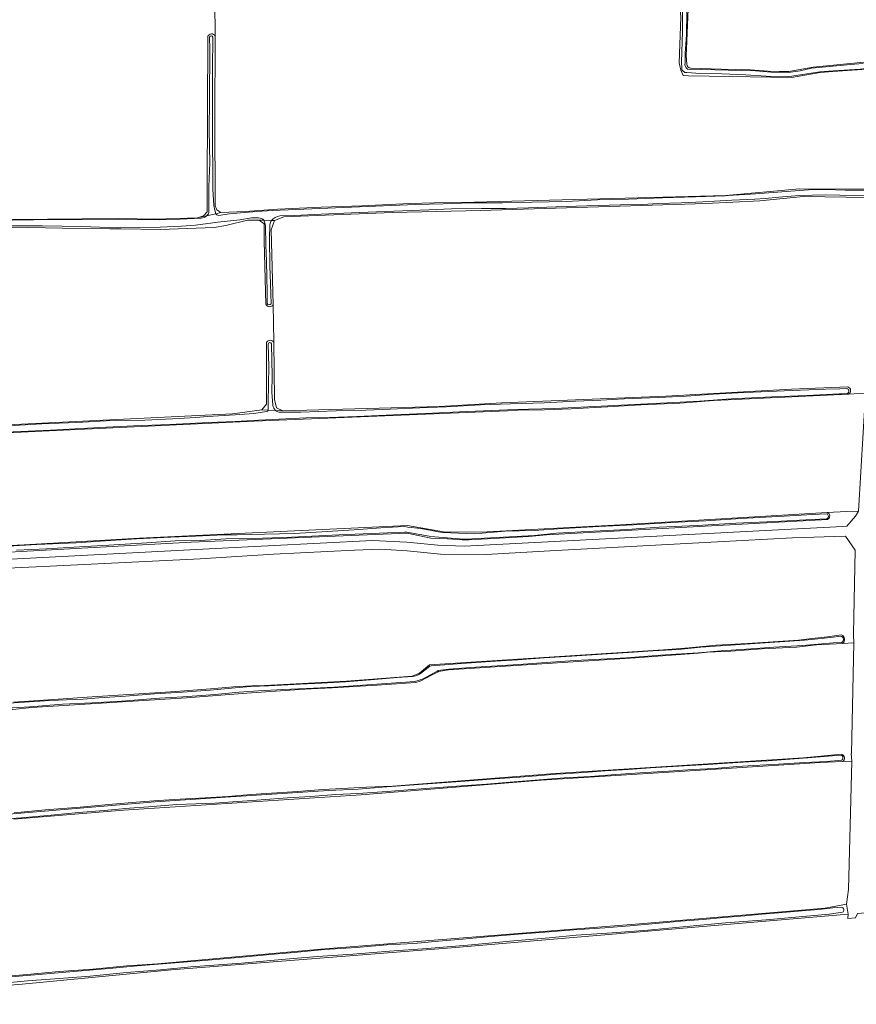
# Model space of a CAD drawing. Header units: metres. Extents: x 149984 to 156489, y 469398 to 478068.
# Tile 132 of 256: x 151924 to 152208, y 471485 to 471820. Entities that reach past the tile are written whole.
import ezdxf

# ---------------------------------------------------------------- set-up
doc = ezdxf.new("R2010")
doc.units = ezdxf.units.M
doc.header["$LTSCALE"] = 0.75
for name, color, linetype, lineweight in [('B-WE-GR-GRAS-GV', 252, 'Continuous', 13), ('B-WE-OG-TERREIN_ERF-GV', 252, 'Continuous', 18), ('B-WE-OG-TERREIN_OEVER-GV', 252, 'Continuous', 18), ('B-WE-OG-WATER-GV', 252, 'Continuous', 18), ('B-WE-OG-WATER_SLOOT-GV', 252, 'Continuous', 18)]:
    doc.layers.add(name, color=color, linetype=linetype, lineweight=lineweight)

msp = doc.modelspace()

# ---------------------------------------------------------------- linework, layer by layer
at = {"layer": 'B-WE-GR-GRAS-GV', "flags": 128}
for points in [[(151990.126, 471814.013), (151990.014, 471825.848), (151988.786, 471825.789), (151924.492, 471823.937), (151887.715, 471823.54), (151833.079, 471822.482), (151833.608, 471749.986), (151833.155, 471747.216), (151839.479, 471747.547), (151842.624, 471747.525)], [(151990.014, 471825.848), (151990.126, 471814.013), (151990.138, 471812.723), (151990.014, 471787.087), (151990.146, 471756.395), (151990.675, 471754.94), (151992.065, 471754.022), (152000.313, 471754.364)], [(152151.249, 471825.979), (152150.602, 471809.734), (152150.469, 471807.531), (152150.67, 471804.516)], [(152212.192, 471759.233), (152214.953, 471759.2), (152215.307, 471761.951), (152216.399, 471781.6), (152217.424, 471803.094), (152214.249, 471802.962), (152211.964, 471802.81), (152200.358, 471802.036), (152196.124, 471801.771), (152186.335, 471800.052), (152151.29, 471800.616), (152149.497, 471800.736), (152148.721, 471802.502), (152148.132, 471805.044), (152148.632, 471820.557)], [(151842.661, 471750.337), (151849.094, 471750.139), (151863.033, 471750.256), (151875.809, 471750.61), (151890.823, 471751.217), (151903.255, 471751.468), (151918.678, 471751.713), (151933.011, 471751.787), (151944.877, 471751.87), (151957.183, 471751.979), (151969.963, 471751.856), (151984.156, 471752.235), (151986.14, 471752.896), (151987.463, 471754.351), (151987.422, 471763.009), (151987.632, 471813.915)], [(152152.021, 471803.202), (152162.403, 471802.879), (152172.439, 471802.584), (152178.426, 471802.117), (152182.144, 471802.02), (152185.419, 471802.107), (152193.733, 471803.589), (152209.808, 471805.123), (152211.72, 471805.034)], [(152000.313, 471754.364), (152011.496, 471755.245), (152026.226, 471755.861), (152040.034, 471756.391), (152056.397, 471757.143), (152064.722, 471757.329), (152073.948, 471757.462), (152163.977, 471759.835), (152189.113, 471762.084), (152212.034, 471761.968)], [(152214.953, 471759.2), (152212.192, 471759.233), (152190.407, 471759.497), (152175.556, 471758.086), (152157.183, 471757.111), (152080.427, 471754.811), (152050.47, 471754.078), (152013.53, 471752.655), (152010.297, 471751.362), (152009.263, 471748.216), (152009.89, 471722.638), (152010.039, 471716.535), (152010.105, 471709.898), (152010.297, 471690.457), (152011.073, 471687.655), (152013.142, 471686.621), (152066.375, 471688), (152087.754, 471689.26), (152143.617, 471691.535), (152186.332, 471693.905), (152205.56, 471694.696)], [(152205.771, 471692.275), (152211.552, 471692.551), (152211.505, 471694.94), (152214.953, 471759.2)], [(152006.828, 471750.18), (152005.135, 471751.45), (152001.113, 471751.45), (151993.811, 471749.65), (151989.789, 471749.015), (151971.374, 471748.275), (151958.145, 471748.473), (151954.295, 471748.524), (151938.169, 471748.738), (151920.706, 471749.134), (151882.58, 471747.957), (151856.121, 471747.428), (151842.624, 471747.525), (151839.479, 471747.547), (151833.155, 471747.216), (151831.664, 471746.247), (151831.743, 471729.34), (151831.505, 471712.195), (151831.505, 471697.749), (151831.347, 471684.017), (151831.108, 471679.73), (151832.755, 471678.084), (151832.535, 471674.956), (151842.138, 471675.409)], [(152007.448, 471722.898), (152006.828, 471744.359), (152006.828, 471750.18)], [(152010.105, 471709.898), (152010.039, 471716.535), (152009.89, 471722.638)], [(151842.066, 471678.433), (151849.03, 471678.636), (151924.172, 471682.023), (151996.033, 471685.515), (152006.087, 471686.891), (152007.569, 471688.796), (152007.654, 471709.841)], [(151882.939, 471638.973), (151925.14, 471640.957), (151964.431, 471643.206), (152055.58, 471647.571), (152062.062, 471646.381), (152067.883, 471645.455), (152080.583, 471645.323), (152128.076, 471647.836), (152198.504, 471651.95), (152205.069, 471652.334), (152209.171, 471652.466), (152211.552, 471692.551), (152205.771, 471692.275), (152159.876, 471690.081), (152148.354, 471689.196), (152135.069, 471688.577), (152123.744, 471687.983), (152111.328, 471687.26), (152102.231, 471686.952), (152093.229, 471686.775), (152089.711, 471686.598), (152003.457, 471683.026), (151842.138, 471675.409)], [(151843.165, 471634.837), (151832.972, 471634.533), (151832.839, 471632.152), (151918.432, 471635.989), (151990.267, 471639.693), (152043.712, 471642.471), (152055.354, 471641.942), (152065.977, 471640.861), (152075.071, 471640.548), (152203.653, 471647.233), (152205.169, 471647.299), (152208.124, 471650.787), (152209.171, 471652.466), (152205.069, 471652.334), (152198.504, 471651.95)], [(152198.575, 471649.647), (152102.992, 471644.418), (152096.917, 471643.829), (152086.928, 471643.269), (152076.653, 471642.702), (152074.214, 471642.626), (152069.203, 471643.063), (152063.556, 471643.265), (152055.486, 471644.984), (151981.932, 471641.942), (151864.06, 471635.459), (151843.165, 471634.837)], [(152207.983, 471639.199), (152204.689, 471643.925), (152186.657, 471643.369), (152161.1, 471642.033), (152104.106, 471638.926), (152082.424, 471637.69), (152066.816, 471637.807), (152055.53, 471638.893), (152046.464, 471639.45), (152037.59, 471639.193), (152009.995, 471637.757), (151985.028, 471636.181), (151933.98, 471633.731), (151856.83, 471630.034)], [(152203.824, 471607.427), (152207.514, 471607.622), (152207.493, 471610.201), (152207.501, 471610.699), (152207.983, 471639.199)], [(151921.463, 471587.437), (151933.458, 471588.232), (151948.243, 471589.228), (151964.281, 471590.243), (151976.788, 471591.083), (151988.499, 471591.958), (151996.348, 471592.662), (152002.611, 471593.043), (152004.761, 471593.016), (152034.822, 471594.603), (152057.156, 471596.303), (152059.693, 471597.249), (152063.125, 471600.134), (152142.725, 471605.301), (152151.561, 471605.891), (152160.728, 471606.784), (152171.354, 471607.383), (152180.084, 471607.955), (152188.78, 471608.552), (152192.359, 471608.988), (152198.628, 471609.622), (152203.412, 471610.393)], [(152207.512, 471607.51), (152207.514, 471607.622), (152203.824, 471607.427), (152194.842, 471606.953), (152188.001, 471606.2), (152176.23, 471605.58), (152165.69, 471604.773), (152157.785, 471604.396), (152154.662, 471604.148), (152133.181, 471602.577), (152069.538, 471598.468), (152066.13, 471597.833), (152066.035, 471597.783), (152063.793, 471596.6), (152059.917, 471594.554), (152058.466, 471594.162), (152055.139, 471593.944), (152045.309, 471593.243), (152029.994, 471592.259), (152022.81, 471591.976), (152018.875, 471591.702), (152018.82, 471591.698), (152000.94, 471590.456), (151980.35, 471588.936), (151927.732, 471585.628), (151919.146, 471584.76)], [(152203.77, 471567.209), (152206.909, 471567.324), (152206.703, 471570.003), (152206.779, 471570.01), (152207.512, 471607.51)], [(151921.685, 471549.755), (151932.267, 471550.819), (151944.171, 471551.748), (151955.155, 471552.698), (151963.237, 471553.441), (151970.756, 471554.01), (151980.137, 471554.534), (151986.768, 471554.853), (151994.421, 471555.375), (152002.269, 471556.003), (152011.193, 471556.593), (152018.183, 471557.081), (152026.773, 471557.661), (152035.464, 471558.185), (152041.681, 471558.503), (152050.472, 471558.864), (152105.836, 471563.153), (152190.47, 471568.454), (152203.387, 471569.687)], [(151915.357, 471493.867), (151926.17, 471494.797), (151937.09, 471495.789), (151948.501, 471496.604), (151960.034, 471497.666), (151970.457, 471498.334), (152026.066, 471503.427), (152133.223, 471511.894), (152197.781, 471517.318), (152205.083, 471518.701), (152205.763, 471523.689), (152206.909, 471567.324), (152203.77, 471567.209), (152196.061, 471566.927), (152144.677, 471563.635), (152101.076, 471560.842), (152076.121, 471558.848), (152039.825, 471555.947), (151958.994, 471550.655), (151921.556, 471547.613)], [(152250.058, 471515.881), (152232.908, 471516.635), (152220.762, 471516.542), (152208.832, 471515.534), (152208.149, 471514.041), (152205.569, 471513.843), (152205.684, 471515.268), (152070.567, 471503.85), (151975.317, 471496.309), (151924.486, 471491.475), (151860.752, 471486.52), (151852.55, 471485.858), (151839.285, 471485.687), (151839.197, 471486.341), (151839.032, 471487.568), (151832.047, 471487.674), (151832.141, 471486.201), (151832.045, 471485.594), (151830.402, 471485.188), (151830.535, 471442.657), (151832.045, 471442.211)]]:
    msp.add_lwpolyline(points, dxfattribs=at)
at = {"layer": 'B-WE-GR-GRAS-GV'}
for points in [[(151987.632, 471813.915, -0.7322254), (151990.126, 471814.013)], [(152150.67, 471804.516, 0.38164), (152152.021, 471803.202)], [(152009.89, 471722.638, -0.6094046), (152007.448, 471722.898)], [(152007.654, 471709.841, -0.5846377), (152010.105, 471709.898)], [(152205.56, 471694.696, -0.6701569), (152205.771, 471692.275)], [(152198.504, 471651.95, -0.7133445), (152198.575, 471649.647)], [(152203.412, 471610.393, -0.5419903), (152203.824, 471607.427)], [(152203.387, 471569.687, -0.679836), (152203.77, 471567.209)]]:
    msp.add_lwpolyline(points, format="xyb", dxfattribs=at)
at = {"layer": 'B-WE-OG-TERREIN_ERF-GV', "flags": 128}
for points in [[(152209.171, 471652.466), (152208.124, 471650.787), (152205.169, 471647.299), (152203.653, 471647.233), (152075.071, 471640.548), (152065.977, 471640.861), (152055.354, 471641.942), (152043.712, 471642.471), (151990.267, 471639.693), (151918.432, 471635.989)], [(151856.83, 471630.034), (151933.98, 471633.731), (151985.028, 471636.181), (152009.995, 471637.757), (152037.59, 471639.193), (152046.464, 471639.45), (152055.53, 471638.893), (152066.816, 471637.807), (152082.424, 471637.69), (152104.106, 471638.926), (152161.1, 471642.033), (152186.657, 471643.369), (152204.689, 471643.925), (152207.983, 471639.199), (152207.501, 471610.699), (152207.493, 471610.201), (152207.514, 471607.622), (152207.512, 471607.51), (152206.779, 471570.01), (152206.703, 471570.003), (152206.909, 471567.324), (152205.763, 471523.689), (152205.083, 471518.701)], [(152205.083, 471518.701), (152205.684, 471515.268), (152205.569, 471513.843), (152208.149, 471514.041), (152208.832, 471515.534)]]:
    msp.add_lwpolyline(points, dxfattribs=at)
at = {"layer": 'B-WE-OG-TERREIN_OEVER-GV', "flags": 128}
for points in [[(152148.693, 471828.094), (152147.258, 471827.971), (152148.119, 471827.722), (152148.632, 471820.557), (152148.132, 471805.044), (152148.721, 471802.502), (152149.497, 471800.736), (152151.29, 471800.616), (152186.335, 471800.052), (152196.124, 471801.771), (152200.358, 471802.036), (152211.964, 471802.81)], [(152150.67, 471804.516), (152150.469, 471807.531), (152150.602, 471809.734), (152151.249, 471825.979), (152151.421, 471827.444), (152152.153, 471828.392), (152150.917, 471828.286), (152150.736, 471827.65), (152150.658, 471822.111), (152150.545, 471814.662), (152150.161, 471808.215), (152150.094, 471804.955)], [(152148.965, 471803.156), (152148.849, 471805.204), (152149.212, 471815.694), (152149.239, 471825.768), (152149.22, 471826.773)], [(151987.632, 471813.915), (151987.422, 471763.009), (151987.463, 471754.351), (151986.14, 471752.896), (151984.156, 471752.235), (151987.213, 471752.926), (151987.832, 471753.669), (151987.958, 471754.105), (151988.032, 471755.649), (151987.945, 471762.848), (151988.32, 471770.997), (151988.147, 471782.145), (151988.172, 471792.493), (151988.315, 471809.679), (151988.202, 471813.77)], [(151989.319, 471813.759), (151989.286, 471802.872), (151989.223, 471791.073), (151989.277, 471778.662), (151989.295, 471767.011), (151989.296, 471762.02), (151989.655, 471756.477), (151990.021, 471754.821), (151990.376, 471753.64), (151992.065, 471754.022), (151990.675, 471754.94), (151990.146, 471756.395), (151990.014, 471787.087), (151990.138, 471812.723), (151990.126, 471814.013)], [(152150.904, 471802.839), (152174.137, 471802.23), (152179.343, 471801.874), (152185.319, 471801.734), (152189.282, 471802.34), (152193.189, 471803.149), (152200.376, 471803.905), (152207.764, 471804.516), (152210.717, 471804.818)], [(152211.72, 471805.034), (152209.808, 471805.123), (152193.733, 471803.589), (152185.419, 471802.107), (152182.144, 471802.02), (152178.426, 471802.117), (152172.439, 471802.584), (152162.403, 471802.879), (152152.021, 471803.202)], [(152211.435, 471803.086), (152209.737, 471802.875), (152200.616, 471802.341), (152195.999, 471801.916), (152190.102, 471801.094), (152186.403, 471800.463), (152185.391, 471800.371), (152177.734, 471800.491), (152170.808, 471800.933), (152162.648, 471801.243), (152155.414, 471801.434), (152150.687, 471801.708)], [(151991.263, 471753.101), (151995.028, 471753.603), (151998.82, 471754.012), (152004.321, 471754.382), (152009.525, 471754.745), (152036.58, 471755.866), (152058.325, 471756.798), (152067.729, 471756.971), (152077.157, 471757.315), (152087.956, 471757.322), (152098.111, 471757.61), (152109.646, 471757.802), (152120.319, 471758.385), (152130.839, 471758.639), (152142.4, 471759.067), (152153.691, 471759.397), (152163.797, 471759.774), (152164.771, 471759.804), (152174.081, 471760.483), (152184.577, 471761.258), (152192.083, 471761.811), (152193.551, 471761.87), (152197.904, 471761.893), (152204.643, 471761.706), (152211.788, 471761.67)], [(152211.639, 471759.789), (152207.633, 471759.851), (152197.924, 471760.079), (152189.016, 471759.916), (152182.067, 471759.27), (152177.391, 471758.869), (152173.867, 471758.629), (152165.999, 471758.228), (152156.2, 471757.713), (152148.922, 471757.31), (152140.822, 471757.169), (152135.687, 471756.754), (152128.156, 471756.688), (152116.667, 471756.376), (152106.2, 471756.028), (152096.772, 471755.714), (152089.068, 471755.493), (152080.843, 471755.447), (152070.595, 471755.302), (152062.912, 471754.954), (152053.938, 471754.597), (152045.057, 471754.296), (152036.514, 471754.012), (152026.197, 471753.497), (152017.17, 471753.092), (152012.167, 471752.909)], [(152212.034, 471761.968), (152189.113, 471762.084), (152163.977, 471759.835), (152073.948, 471757.462)], [(152073.948, 471757.462), (152064.722, 471757.329), (152056.397, 471757.143), (152040.034, 471756.391), (152026.226, 471755.861), (152011.496, 471755.245), (152000.313, 471754.364), (151992.065, 471754.022), (151990.376, 471753.64)], [(152009.33, 471751.378), (152010.297, 471751.362), (152013.53, 471752.655), (152050.47, 471754.078), (152080.427, 471754.811), (152157.183, 471757.111), (152175.556, 471758.086), (152190.407, 471759.497), (152212.192, 471759.233)], [(151842.624, 471747.525), (151856.121, 471747.428), (151882.58, 471747.957), (151920.706, 471749.134), (151938.169, 471748.738), (151954.295, 471748.524), (151958.145, 471748.473), (151971.374, 471748.275), (151989.789, 471749.015), (151993.811, 471749.65), (152001.113, 471751.45), (152005.135, 471751.45), (152006.702, 471751.423)], [(151987.213, 471752.926), (151984.156, 471752.235), (151969.963, 471751.856), (151957.183, 471751.979), (151944.877, 471751.87), (151933.011, 471751.787), (151918.678, 471751.713), (151903.255, 471751.468), (151890.823, 471751.217), (151875.809, 471750.61), (151863.033, 471750.256), (151849.094, 471750.139), (151842.661, 471750.337)], [(151842.786, 471750.027), (151848.664, 471749.81), (151850.036, 471749.726), (151864.696, 471749.986), (151892.613, 471751.004), (151928.329, 471751.573), (151960.106, 471751.69), (151971.278, 471751.592), (151978.206, 471751.833), (151985.372, 471752.149)], [(152004.93, 471752.283), (152002.481, 471752.214), (151998.542, 471751.582), (151991.078, 471750.743), (151983.492, 471749.813), (151978.72, 471749.462), (151971.45, 471749.112), (151956.87, 471748.892), (151944.741, 471749.263), (151931.243, 471749.564), (151917.303, 471749.506), (151903.625, 471749.163), (151893.054, 471748.826), (151882.443, 471748.372), (151870.612, 471748.163), (151862.083, 471747.926), (151854.158, 471747.702), (151846.09, 471747.798), (151843.051, 471747.837)], [(152007.813, 471723.097), (152007.8, 471726.963), (152007.574, 471737.514), (152007.389, 471743.031), (152007.284, 471749.435), (152007.204, 471750.09), (152006.702, 471751.423), (152005.135, 471751.45), (152006.828, 471750.18), (152006.828, 471744.359), (152007.448, 471722.898)], [(152008.754, 471749.914), (152008.644, 471745.276), (152008.738, 471735.826), (152008.961, 471729.786), (152009.169, 471723.039)], [(152009.89, 471722.638), (152009.263, 471748.216), (152010.297, 471751.362), (152009.33, 471751.378)], [(152007.654, 471709.841), (152007.569, 471688.796), (152006.087, 471686.891), (152008.214, 471686.81), (152008.187, 471689.417), (152008.412, 471701.675), (152008.19, 471709.291)], [(152010.702, 471686.714), (152013.142, 471686.621), (152011.073, 471687.655), (152010.297, 471690.457), (152010.105, 471709.898)], [(152009.277, 471709.334), (152009.499, 471698.353), (152009.385, 471692.977), (152009.779, 471688.466)], [(152205.56, 471694.696), (152186.332, 471693.905), (152143.617, 471691.535), (152087.754, 471689.26), (152066.375, 471688), (152013.142, 471686.621), (152010.702, 471686.714)], [(152012.326, 471686.077), (152019.278, 471686.133), (152031.386, 471686.575), (152041.39, 471686.812), (152049.74, 471687.196), (152059.866, 471687.598), (152068.922, 471687.929), (152080.517, 471688.573), (152090.714, 471688.937), (152102.131, 471689.326), (152112.838, 471689.829), (152121.461, 471690.195), (152129.415, 471690.714), (152141.203, 471691.074), (152150.537, 471691.586), (152159.772, 471692.196), (152168.179, 471692.655), (152178.552, 471693.149), (152186.548, 471693.541), (152197.884, 471693.987), (152202.836, 471694.086), (152205.227, 471694.163)], [(151842.138, 471675.409), (152003.457, 471683.026), (152089.711, 471686.598), (152093.229, 471686.775), (152102.231, 471686.952), (152111.328, 471687.26), (152123.744, 471687.983), (152135.069, 471688.577), (152148.354, 471689.196), (152159.876, 471690.081), (152205.771, 471692.275)], [(152205.311, 471692.4), (152202.69, 471692.315), (152191.566, 471691.77), (152179.616, 471691.33), (152165.853, 471690.641), (152154.971, 471689.846), (152139.585, 471689.111), (152105.742, 471687.406), (152092.344, 471687.071), (152081.447, 471686.609), (152073.283, 471686.273), (152064.077, 471685.777), (152050.821, 471685.196), (152038.361, 471684.699), (152029.052, 471684.331), (152021.115, 471684.197), (152011.981, 471683.764), (152004.928, 471683.425), (151996.923, 471682.988), (151987.927, 471682.635), (151974.668, 471681.933), (151962.305, 471681.476), (151950.918, 471680.942), (151934.114, 471680.005), (151918.869, 471679.306)], [(152008.214, 471686.81), (152006.087, 471686.891), (151996.033, 471685.515), (151924.172, 471682.023), (151849.03, 471678.636), (151842.066, 471678.433)], [(151842.503, 471678.063), (151854.915, 471678.605), (151864.588, 471678.95), (151877.457, 471679.533), (151892.584, 471680.251), (151906.956, 471680.876), (151919.786, 471681.499), (151931.157, 471682.109), (151943.017, 471682.638), (151953.039, 471683.123), (151966.22, 471683.449), (151975.663, 471683.888), (151983.603, 471684.328), (151987.488, 471684.619), (151996.91, 471685.235), (152003.362, 471685.685), (152007.594, 471686.302)], [(152198.504, 471651.95), (152128.076, 471647.836), (152080.583, 471645.323), (152067.883, 471645.455), (152062.062, 471646.381), (152055.58, 471647.571), (151964.431, 471643.206), (151925.14, 471640.957), (151882.939, 471638.973), (151864.682, 471638.311), (151861.029, 471638.131), (151854.694, 471638.118), (151846.82, 471638.045), (151842.784, 471637.949)], [(151843.165, 471634.837), (151864.06, 471635.459), (151981.932, 471641.942), (152055.486, 471644.984), (152063.556, 471643.265), (152069.203, 471643.063), (152074.214, 471642.626), (152076.653, 471642.702), (152086.928, 471643.269), (152096.917, 471643.829), (152102.992, 471644.418), (152198.575, 471649.647)], [(151919.634, 471640.532), (151929.419, 471641.073), (151942.822, 471641.634), (151951.065, 471642.265), (151963.401, 471643.058), (151975.02, 471643.56), (151983.412, 471643.881), (151993.161, 471644.345), (151997.625, 471644.393), (152006.986, 471644.665), (152017.135, 471644.891), (152028.26, 471645.526), (152037.48, 471646.097), (152046.564, 471646.745), (152054.541, 471647.189), (152055.739, 471647.034), (152060.112, 471646.515), (152066.125, 471645.389), (152067.696, 471645.161), (152075.694, 471644.792), (152078.469, 471644.774), (152088.825, 471645.585), (152098.746, 471645.8), (152108.658, 471646.559), (152120.704, 471647.193), (152132.577, 471647.82), (152147.752, 471648.743), (152157.034, 471649.158), (152169.091, 471649.89), (152183.798, 471650.776), (152193.454, 471651.298), (152198.341, 471651.497)], [(152198.37, 471649.865), (152191.239, 471649.505), (152180.624, 471648.97), (152167.351, 471648.344), (152154.212, 471647.593), (152141.346, 471646.963), (152130.439, 471646.233), (152118.989, 471645.664), (152106.366, 471644.942), (152098.842, 471644.19), (152075.388, 471642.907), (152073.287, 471643.062), (152064.879, 471643.67), (152063.031, 471643.982), (152055.418, 471645.296), (152054.599, 471645.318), (152048.841, 471645.112), (152032.247, 471644.432), (152016.22, 471643.614), (152002.965, 471643.153), (151993.784, 471643.009), (151985.104, 471642.497), (151976.529, 471642.347), (151966.891, 471641.708), (151953.949, 471640.881), (151944.01, 471640.266), (151932.763, 471639.586), (151922.533, 471639.153)], [(152203.412, 471610.393), (152198.628, 471609.622), (152192.359, 471608.988), (152188.78, 471608.552), (152180.084, 471607.955), (152171.354, 471607.383), (152160.728, 471606.784), (152151.561, 471605.891), (152142.725, 471605.301), (152063.125, 471600.134), (152059.693, 471597.249), (152057.156, 471596.303), (152034.822, 471594.603), (152004.761, 471593.016), (152002.611, 471593.043), (151996.348, 471592.662), (151988.499, 471591.958), (151976.788, 471591.083), (151964.281, 471590.243), (151948.243, 471589.228), (151933.458, 471588.232), (151921.463, 471587.437)], [(152060.087, 471597.238), (152063.276, 471599.656), (152063.649, 471599.771), (152068.384, 471600.157), (152072.566, 471600.458), (152078.876, 471600.992), (152085.546, 471601.412), (152093.206, 471601.803), (152102.181, 471602.564), (152111.516, 471603.142), (152121.916, 471603.783), (152130.81, 471604.315), (152139.172, 471604.879), (152147.745, 471605.371), (152155.491, 471606.153), (152190.788, 471608.508), (152193.162, 471608.71), (152199.653, 471609.397), (152203.118, 471609.897)], [(152203.48, 471607.788), (152200.572, 471607.602), (152190.164, 471606.706), (152180.286, 471606.185), (152170.913, 471605.44), (152162.395, 471604.943), (152154.662, 471604.28), (152146.97, 471603.767), (152141.774, 471603.401), (152130.182, 471602.532), (152121.46, 471602.08), (152112.723, 471601.577), (152104.454, 471601.06), (152093.432, 471600.268), (152077.053, 471599.251), (152069.651, 471598.691), (152066.075, 471598.177), (152065.698, 471598.022), (152060.996, 471595.429), (152059.599, 471594.875), (152058.084, 471594.427), (152030.654, 471592.521), (152021.246, 471592.091), (152013.231, 471591.719), (152004.912, 471591.267), (151998.247, 471590.856), (151990.189, 471590.083), (151979.191, 471589.242), (151971.213, 471588.751), (151958.222, 471587.763), (151948.323, 471587.202), (151938.194, 471586.757), (151927.048, 471585.868), (151917.162, 471585.331)], [(151919.146, 471584.76), (151927.732, 471585.628), (151980.35, 471588.936), (152000.94, 471590.456), (152018.82, 471591.698), (152018.875, 471591.702), (152022.81, 471591.976), (152029.994, 471592.259), (152045.309, 471593.243), (152055.139, 471593.944), (152058.466, 471594.162), (152059.917, 471594.554), (152063.793, 471596.6), (152066.035, 471597.783), (152066.13, 471597.833), (152069.538, 471598.468), (152133.181, 471602.577), (152154.662, 471604.148), (152157.785, 471604.396), (152165.69, 471604.773), (152176.23, 471605.58), (152188.001, 471606.2), (152194.842, 471606.953), (152203.824, 471607.427)], [(152008.316, 471593.034), (152012.695, 471593.269), (152019.045, 471593.573), (152026.33, 471593.86), (152034.529, 471594.329), (152044.372, 471595.094), (152052.067, 471595.801), (152057.265, 471596.167)], [(151909.537, 471586.37), (151933.858, 471587.973), (151945.208, 471588.467), (151950.512, 471588.855), (151959.651, 471589.512), (151969.53, 471590.326), (151979.015, 471590.858), (151988.469, 471591.51), (151996.962, 471592.312), (152002.275, 471592.751), (152008.316, 471593.034)], [(151919.884, 471549.352), (151969.709, 471553.487), (151991.937, 471555.001), (152028.708, 471557.378), (152038.776, 471557.876), (152047.136, 471558.457), (152053.254, 471558.91), (152061.006, 471559.554), (152070.442, 471560.22), (152078.154, 471560.792), (152085.405, 471561.361), (152093.887, 471561.952), (152100.916, 471562.469), (152106.226, 471562.922), (152108.562, 471563.07), (152115.646, 471563.46), (152122.947, 471564.029), (152130.718, 471564.475), (152138.356, 471565.054), (152149.786, 471565.775), (152157.888, 471566.239), (152164.599, 471566.669), (152171.738, 471567.105), (152178.383, 471567.48), (152185.798, 471567.992), (152191.934, 471568.486), (152198.771, 471569.091), (152203.213, 471569.441)], [(152203.387, 471569.687), (152190.47, 471568.454), (152105.836, 471563.153), (152050.472, 471558.864), (152041.681, 471558.503), (152035.464, 471558.185), (152026.773, 471557.661), (152018.183, 471557.081), (152011.193, 471556.593), (152002.269, 471556.003), (151994.421, 471555.375), (151986.768, 471554.853), (151980.137, 471554.534), (151970.756, 471554.01), (151963.237, 471553.441), (151955.155, 471552.698), (151944.171, 471551.748), (151932.267, 471550.819), (151921.685, 471549.755)], [(152203.429, 471567.695), (152198.336, 471567.295), (152190.898, 471566.953), (152181.891, 471566.367), (152173.562, 471565.857), (152167.778, 471565.507), (152160.155, 471564.887), (152152.591, 471564.542), (152144.469, 471564.006), (152134.859, 471563.339), (152126.597, 471562.777), (152117.96, 471562.098), (152108.921, 471561.681), (152099.072, 471560.843), (152091.955, 471560.336), (152082.516, 471559.556), (152074.025, 471558.972), (152066.235, 471558.369), (152057.259, 471557.708), (152048.736, 471557.002), (152038.656, 471556.409), (152031.235, 471556), (152022.643, 471555.37), (152014.773, 471554.88), (152005.816, 471554.252), (151996.171, 471553.485), (151990.122, 471553.099), (151983.506, 471552.882), (151977.141, 471552.569), (151967.418, 471551.794), (151960.977, 471551.368), (151952.337, 471550.564), (151943.663, 471549.905), (151934.264, 471548.986), (151924.095, 471548.079), (151917.38, 471547.665)], [(151921.556, 471547.613), (151958.994, 471550.655), (152039.825, 471555.947), (152076.121, 471558.848), (152101.076, 471560.842), (152144.677, 471563.635), (152196.061, 471566.927), (152203.77, 471567.209)], [(151860.752, 471486.52), (151924.486, 471491.475), (151975.317, 471496.309), (152070.567, 471503.85), (152205.684, 471515.268), (152205.083, 471518.701), (152197.781, 471517.318), (152133.223, 471511.894), (152026.066, 471503.427), (151970.457, 471498.334), (151960.034, 471497.666), (151948.501, 471496.604), (151937.09, 471495.789), (151926.17, 471494.797), (151915.357, 471493.867)], [(151907.268, 471492.844), (151955.29, 471496.945), (151963.539, 471497.701), (151976.5, 471498.7), (151987.711, 471499.596), (152000.457, 471500.752), (152008.917, 471501.516), (152017.057, 471502.22), (152027.313, 471503.219), (152038.303, 471503.967), (152048.537, 471504.816), (152057.936, 471505.31), (152066.131, 471506.128), (152074.311, 471506.755), (152083.882, 471507.666), (152094.752, 471508.639), (152103.802, 471509.262), (152112.299, 471509.914), (152122.831, 471510.682), (152131.332, 471511.287), (152141.354, 471512.274), (152148.606, 471512.948), (152156.323, 471513.507), (152163.319, 471514.179), (152170.434, 471514.735), (152176.291, 471515.319), (152182.023, 471515.716), (152189.927, 471516.435), (152195.676, 471516.931), (152200.437, 471517.41), (152203.324, 471517.694)], [(152203.719, 471515.915), (152199.114, 471515.263), (152190.251, 471514.44), (152177.672, 471513.389), (152163.847, 471512.336), (152151.742, 471511.256), (152137.483, 471509.87), (152125.243, 471508.905), (152112.986, 471508.091), (152103.804, 471507.253), (152090.449, 471506.052), (152077.449, 471504.829), (152062.276, 471503.647), (152049.537, 471502.742), (152036.954, 471501.659), (152024.932, 471500.932), (152014.063, 471499.935), (151999.156, 471498.667), (151988.095, 471497.862), (151981.858, 471497.324), (151971.508, 471496.36), (151959.936, 471495.437), (151947.571, 471494.22), (151935.507, 471493.248), (151926.214, 471492.582), (151914.305, 471491.524)]]:
    msp.add_lwpolyline(points, dxfattribs=at)
at = {"layer": 'B-WE-OG-TERREIN_OEVER-GV'}
for points in [[(151990.126, 471814.013, 0.7322254), (151987.632, 471813.915)], [(151988.202, 471813.77, -0.6867198), (151989.319, 471813.759)], [(152150.094, 471804.955, 0.2649081), (152150.904, 471802.839)], [(152152.021, 471803.202, -0.38164), (152150.67, 471804.516)], [(152150.687, 471801.708, -0.4222553), (152148.965, 471803.156)], [(151990.376, 471753.64, 0.2174475), (151991.263, 471753.101)], [(151985.372, 471752.149, 0.153635), (151987.213, 471752.926)], [(152006.702, 471751.423, 0.1839527), (152004.93, 471752.283)], [(152009.33, 471751.378, 0.1045887), (152008.754, 471749.914)], [(152012.167, 471752.909, 0.1961003), (152009.33, 471751.378)], [(152009.169, 471723.039, -0.5884295), (152007.813, 471723.097)], [(152007.448, 471722.898, 0.6094046), (152009.89, 471722.638)], [(152010.105, 471709.898, 0.5846377), (152007.654, 471709.841)], [(152008.19, 471709.291, -0.8916231), (152009.277, 471709.334)], [(152205.227, 471694.163, -0.6841586), (152205.311, 471692.4)], [(152205.771, 471692.275, 0.6701569), (152205.56, 471694.696)], [(152007.594, 471686.302, 0.344456), (152008.214, 471686.81)], [(152009.779, 471688.466, 0.1590633), (152010.702, 471686.714)], [(152010.702, 471686.714, 0.1844555), (152012.326, 471686.077)], [(152198.341, 471651.497, -0.686829), (152198.37, 471649.865)], [(152198.575, 471649.647, 0.7133445), (152198.504, 471651.95)], [(152203.118, 471609.897, -0.6906194), (152203.48, 471607.788)], [(152203.824, 471607.427, 0.5419903), (152203.412, 471610.393)], [(152057.265, 471596.167, 0.1439344), (152060.087, 471597.238)], [(152203.213, 471569.441, -0.6050471), (152203.429, 471567.695)], [(152203.77, 471567.209, 0.679836), (152203.387, 471569.687)], [(152203.324, 471517.694, -0.6628773), (152203.719, 471515.915)]]:
    msp.add_lwpolyline(points, format="xyb", dxfattribs=at)
at = {"layer": 'B-WE-OG-WATER-GV'}
for points in [[(152009.277, 471709.334, 0.8916231), (152008.19, 471709.291)], [(152010.702, 471686.714, -0.1590633), (152009.779, 471688.466)]]:
    msp.add_lwpolyline(points, format="xyb", dxfattribs=at)
at = {"layer": 'B-WE-OG-WATER-GV', "flags": 128}
for points in [[(152008.19, 471709.291), (152008.412, 471701.675), (152008.187, 471689.417), (152008.214, 471686.81)], [(152009.779, 471688.466), (152009.385, 471692.977), (152009.499, 471698.353), (152009.277, 471709.334)], [(152008.214, 471686.81), (152010.702, 471686.714)]]:
    msp.add_lwpolyline(points, dxfattribs=at)
at = {"layer": 'B-WE-OG-WATER_SLOOT-GV', "flags": 128}
for points in [[(152150.094, 471804.955), (152150.161, 471808.215), (152150.545, 471814.662), (152150.658, 471822.111), (152150.736, 471827.65), (152150.917, 471828.286), (152148.693, 471828.094)], [(152149.22, 471826.773), (152149.239, 471825.768), (152149.212, 471815.694), (152148.849, 471805.204), (152148.965, 471803.156)], [(151988.202, 471813.77), (151988.315, 471809.679), (151988.172, 471792.493), (151988.147, 471782.145), (151988.32, 471770.997), (151987.945, 471762.848), (151988.032, 471755.649), (151987.958, 471754.105), (151987.832, 471753.669), (151987.213, 471752.926), (151990.376, 471753.64), (151990.021, 471754.821), (151989.655, 471756.477), (151989.296, 471762.02)], [(151989.296, 471762.02), (151989.295, 471767.011), (151989.277, 471778.662), (151989.223, 471791.073), (151989.286, 471802.872), (151989.319, 471813.759)], [(152210.717, 471804.818), (152207.764, 471804.516), (152200.376, 471803.905), (152193.189, 471803.149), (152189.282, 471802.34), (152185.319, 471801.734), (152179.343, 471801.874), (152174.137, 471802.23)], [(152150.687, 471801.708), (152155.414, 471801.434), (152162.648, 471801.243), (152170.808, 471800.933), (152177.734, 471800.491), (152185.391, 471800.371), (152186.403, 471800.463), (152190.102, 471801.094), (152195.999, 471801.916), (152200.616, 471802.341), (152209.737, 471802.875), (152211.435, 471803.086)], [(152174.137, 471802.23), (152150.904, 471802.839)], [(152211.788, 471761.67), (152204.643, 471761.706), (152197.904, 471761.893), (152193.551, 471761.87), (152192.083, 471761.811), (152184.577, 471761.258), (152174.081, 471760.483), (152164.771, 471759.804), (152163.797, 471759.774), (152153.691, 471759.397), (152142.4, 471759.067), (152130.839, 471758.639), (152120.319, 471758.385), (152109.646, 471757.802), (152098.111, 471757.61), (152087.956, 471757.322), (152077.157, 471757.315), (152067.729, 471756.971), (152058.325, 471756.798), (152036.58, 471755.866), (152009.525, 471754.745), (152004.321, 471754.382), (151998.82, 471754.012), (151995.028, 471753.603), (151991.263, 471753.101)], [(152012.167, 471752.909), (152017.17, 471753.092), (152026.197, 471753.497), (152036.514, 471754.012), (152045.057, 471754.296), (152053.938, 471754.597), (152062.912, 471754.954), (152070.595, 471755.302), (152080.843, 471755.447), (152089.068, 471755.493), (152096.772, 471755.714), (152106.2, 471756.028), (152116.667, 471756.376), (152128.156, 471756.688), (152135.687, 471756.754), (152140.822, 471757.169), (152148.922, 471757.31), (152156.2, 471757.713), (152165.999, 471758.228), (152173.867, 471758.629), (152177.391, 471758.869), (152182.067, 471759.27), (152189.016, 471759.916), (152197.924, 471760.079), (152207.633, 471759.851), (152211.639, 471759.789)], [(151990.376, 471753.64), (151987.213, 471752.926)], [(151985.372, 471752.149), (151978.206, 471751.833), (151971.278, 471751.592), (151960.106, 471751.69), (151928.329, 471751.573), (151892.613, 471751.004), (151864.696, 471749.986), (151850.036, 471749.726), (151848.664, 471749.81), (151842.786, 471750.027)], [(151843.051, 471747.837), (151846.09, 471747.798), (151854.158, 471747.702), (151862.083, 471747.926), (151870.612, 471748.163), (151882.443, 471748.372), (151893.054, 471748.826), (151903.625, 471749.163), (151917.303, 471749.506), (151931.243, 471749.564), (151944.741, 471749.263), (151956.87, 471748.892), (151971.45, 471749.112), (151978.72, 471749.462), (151983.492, 471749.813), (151991.078, 471750.743), (151998.542, 471751.582), (152002.481, 471752.214), (152004.93, 471752.283)], [(152006.702, 471751.423), (152009.33, 471751.378)], [(152006.702, 471751.423), (152007.204, 471750.09), (152007.284, 471749.435), (152007.389, 471743.031), (152007.574, 471737.514), (152007.8, 471726.963), (152007.813, 471723.097)], [(152009.33, 471751.378), (152006.702, 471751.423)], [(152009.169, 471723.039), (152008.961, 471729.786), (152008.738, 471735.826), (152008.644, 471745.276), (152008.754, 471749.914)], [(152205.227, 471694.163), (152202.836, 471694.086), (152197.884, 471693.987), (152186.548, 471693.541), (152178.552, 471693.149), (152168.179, 471692.655), (152159.772, 471692.196), (152150.537, 471691.586), (152141.203, 471691.074), (152129.415, 471690.714), (152121.461, 471690.195), (152112.838, 471689.829), (152102.131, 471689.326), (152090.714, 471688.937), (152080.517, 471688.573), (152068.922, 471687.929), (152059.866, 471687.598), (152049.74, 471687.196), (152041.39, 471686.812), (152031.386, 471686.575), (152019.278, 471686.133), (152012.326, 471686.077)], [(151918.869, 471679.306), (151934.114, 471680.005), (151950.918, 471680.942), (151962.305, 471681.476), (151974.668, 471681.933), (151987.927, 471682.635), (151996.923, 471682.988), (152004.928, 471683.425), (152011.981, 471683.764), (152021.115, 471684.197), (152029.052, 471684.331), (152038.361, 471684.699), (152050.821, 471685.196), (152064.077, 471685.777), (152073.283, 471686.273), (152081.447, 471686.609), (152092.344, 471687.071), (152105.742, 471687.406), (152139.585, 471689.111), (152154.971, 471689.846), (152165.853, 471690.641), (152179.616, 471691.33), (152191.566, 471691.77), (152202.69, 471692.315), (152205.311, 471692.4)], [(152007.594, 471686.302), (152003.362, 471685.685), (151996.91, 471685.235), (151987.488, 471684.619), (151983.603, 471684.328), (151975.663, 471683.888), (151966.22, 471683.449), (151953.039, 471683.123), (151943.017, 471682.638), (151931.157, 471682.109), (151919.786, 471681.499), (151906.956, 471680.876), (151892.584, 471680.251), (151877.457, 471679.533), (151864.588, 471678.95), (151854.915, 471678.605), (151842.503, 471678.063)], [(152010.702, 471686.714), (152008.214, 471686.81)], [(152198.341, 471651.497), (152193.454, 471651.298), (152183.798, 471650.776), (152169.091, 471649.89), (152157.034, 471649.158), (152147.752, 471648.743), (152132.577, 471647.82), (152120.704, 471647.193), (152108.658, 471646.559), (152098.746, 471645.8), (152088.825, 471645.585), (152078.469, 471644.774), (152075.694, 471644.792), (152067.696, 471645.161), (152066.125, 471645.389), (152060.112, 471646.515), (152055.739, 471647.034), (152054.541, 471647.189), (152046.564, 471646.745), (152037.48, 471646.097), (152028.26, 471645.526), (152017.135, 471644.891), (152006.986, 471644.665), (151997.625, 471644.393), (151993.161, 471644.345), (151983.412, 471643.881), (151975.02, 471643.56), (151963.401, 471643.058), (151951.065, 471642.265), (151942.822, 471641.634), (151929.419, 471641.073), (151919.634, 471640.532)], [(152098.842, 471644.19), (152106.366, 471644.942), (152118.989, 471645.664), (152130.439, 471646.233), (152141.346, 471646.963), (152154.212, 471647.593), (152167.351, 471648.344), (152180.624, 471648.97), (152191.239, 471649.505), (152198.37, 471649.865)], [(151922.533, 471639.153), (151932.763, 471639.586), (151944.01, 471640.266), (151953.949, 471640.881), (151966.891, 471641.708), (151976.529, 471642.347), (151985.104, 471642.497), (151993.784, 471643.009), (152002.965, 471643.153), (152016.22, 471643.614), (152032.247, 471644.432), (152048.841, 471645.112), (152054.599, 471645.318), (152055.418, 471645.296), (152063.031, 471643.982), (152064.879, 471643.67), (152073.287, 471643.062), (152075.388, 471642.907), (152098.842, 471644.19)], [(152203.118, 471609.897), (152199.653, 471609.397), (152193.162, 471608.71), (152190.788, 471608.508), (152155.491, 471606.153), (152147.745, 471605.371), (152139.172, 471604.879), (152130.81, 471604.315), (152121.916, 471603.783), (152111.516, 471603.142), (152102.181, 471602.564), (152093.206, 471601.803), (152085.546, 471601.412), (152078.876, 471600.992), (152072.566, 471600.458), (152068.384, 471600.157), (152063.649, 471599.771), (152063.276, 471599.656), (152060.087, 471597.238)], [(151917.162, 471585.331), (151927.048, 471585.868), (151938.194, 471586.757), (151948.323, 471587.202), (151958.222, 471587.763), (151971.213, 471588.751), (151979.191, 471589.242), (151990.189, 471590.083), (151998.247, 471590.856), (152004.912, 471591.267), (152013.231, 471591.719), (152021.246, 471592.091), (152030.654, 471592.521), (152058.084, 471594.427), (152059.599, 471594.875), (152060.996, 471595.429), (152065.698, 471598.022), (152066.075, 471598.177), (152069.651, 471598.691), (152077.053, 471599.251), (152093.432, 471600.268), (152104.454, 471601.06), (152112.723, 471601.577), (152121.46, 471602.08), (152130.182, 471602.532), (152141.774, 471603.401), (152146.97, 471603.767), (152154.662, 471604.28), (152162.395, 471604.943), (152170.913, 471605.44), (152180.286, 471606.185), (152190.164, 471606.706), (152200.572, 471607.602), (152203.48, 471607.788)], [(152057.265, 471596.167), (152052.067, 471595.801), (152044.372, 471595.094), (152034.529, 471594.329), (152026.33, 471593.86), (152019.045, 471593.573), (152012.695, 471593.269), (152008.316, 471593.034), (152002.275, 471592.751), (151996.962, 471592.312), (151988.469, 471591.51), (151979.015, 471590.858), (151969.53, 471590.326), (151959.651, 471589.512), (151950.512, 471588.855), (151945.208, 471588.467), (151933.858, 471587.973), (151909.537, 471586.37)], [(152203.213, 471569.441), (152198.771, 471569.091), (152191.934, 471568.486), (152185.798, 471567.992), (152178.383, 471567.48), (152171.738, 471567.105), (152164.599, 471566.669), (152157.888, 471566.239), (152149.786, 471565.775), (152138.356, 471565.054), (152130.718, 471564.475), (152122.947, 471564.029), (152115.646, 471563.46), (152108.562, 471563.07), (152106.226, 471562.922), (152100.916, 471562.469), (152093.887, 471561.952), (152085.405, 471561.361), (152078.154, 471560.792), (152070.442, 471560.22), (152061.006, 471559.554), (152053.254, 471558.91), (152047.136, 471558.457), (152038.776, 471557.876), (152028.708, 471557.378), (151991.937, 471555.001), (151969.709, 471553.487), (151919.884, 471549.352)], [(151917.38, 471547.665), (151924.095, 471548.079), (151934.264, 471548.986), (151943.663, 471549.905), (151952.337, 471550.564), (151960.977, 471551.368), (151967.418, 471551.794), (151977.141, 471552.569), (151983.506, 471552.882), (151990.122, 471553.099), (151996.171, 471553.485), (152005.816, 471554.252), (152014.773, 471554.88), (152022.643, 471555.37), (152031.235, 471556), (152038.656, 471556.409), (152048.736, 471557.002), (152057.259, 471557.708), (152066.235, 471558.369), (152074.025, 471558.972), (152082.516, 471559.556), (152091.955, 471560.336), (152099.072, 471560.843), (152108.921, 471561.681), (152117.96, 471562.098), (152126.597, 471562.777), (152134.859, 471563.339), (152144.469, 471564.006), (152152.591, 471564.542), (152160.155, 471564.887), (152167.778, 471565.507), (152173.562, 471565.857), (152181.891, 471566.367), (152190.898, 471566.953), (152198.336, 471567.295), (152203.429, 471567.695)], [(152203.324, 471517.694), (152200.437, 471517.41), (152195.676, 471516.931), (152189.927, 471516.435), (152182.023, 471515.716), (152176.291, 471515.319), (152170.434, 471514.735), (152163.319, 471514.179), (152156.323, 471513.507), (152148.606, 471512.948), (152141.354, 471512.274), (152131.332, 471511.287), (152122.831, 471510.682), (152112.299, 471509.914), (152103.802, 471509.262), (152094.752, 471508.639), (152083.882, 471507.666), (152074.311, 471506.755), (152066.131, 471506.128), (152057.936, 471505.31), (152048.537, 471504.816), (152038.303, 471503.967), (152027.313, 471503.219), (152017.057, 471502.22), (152008.917, 471501.516), (152000.457, 471500.752), (151987.711, 471499.596), (151976.5, 471498.7), (151963.539, 471497.701), (151955.29, 471496.945), (151907.268, 471492.844)], [(151914.305, 471491.524), (151926.214, 471492.582), (151935.507, 471493.248), (151947.571, 471494.22), (151959.936, 471495.437), (151971.508, 471496.36), (151981.858, 471497.324), (151988.095, 471497.862), (151999.156, 471498.667), (152014.063, 471499.935), (152024.932, 471500.932), (152036.954, 471501.659), (152049.537, 471502.742), (152062.276, 471503.647), (152077.449, 471504.829), (152090.449, 471506.052), (152103.804, 471507.253), (152112.986, 471508.091), (152125.243, 471508.905), (152137.483, 471509.87), (152151.742, 471511.256), (152163.847, 471512.336), (152177.672, 471513.389), (152190.251, 471514.44), (152199.114, 471515.263), (152203.719, 471515.915)]]:
    msp.add_lwpolyline(points, dxfattribs=at)
at = {"layer": 'B-WE-OG-WATER_SLOOT-GV'}
for points in [[(151989.319, 471813.759, 0.6867198), (151988.202, 471813.77)], [(152150.904, 471802.839, -0.2649081), (152150.094, 471804.955)], [(152148.965, 471803.156, 0.4222553), (152150.687, 471801.708)], [(151991.263, 471753.101, -0.2174475), (151990.376, 471753.64)], [(151987.213, 471752.926, -0.153635), (151985.372, 471752.149)], [(152004.93, 471752.283, -0.1839527), (152006.702, 471751.423)], [(152008.754, 471749.914, -0.1045887), (152009.33, 471751.378)], [(152009.33, 471751.378, -0.1961003), (152012.167, 471752.909)], [(152007.813, 471723.097, 0.5884295), (152009.169, 471723.039)], [(152205.311, 471692.4, 0.6841586), (152205.227, 471694.163)], [(152008.214, 471686.81, -0.344456), (152007.594, 471686.302)], [(152012.326, 471686.077, -0.1844555), (152010.702, 471686.714)], [(152198.37, 471649.865, 0.686829), (152198.341, 471651.497)], [(152203.48, 471607.788, 0.6906194), (152203.118, 471609.897)], [(152060.087, 471597.238, -0.1439344), (152057.265, 471596.167)], [(152203.429, 471567.695, 0.6050471), (152203.213, 471569.441)], [(152203.719, 471515.915, 0.6628773), (152203.324, 471517.694)]]:
    msp.add_lwpolyline(points, format="xyb", dxfattribs=at)

doc.saveas('drawing.dxf')
